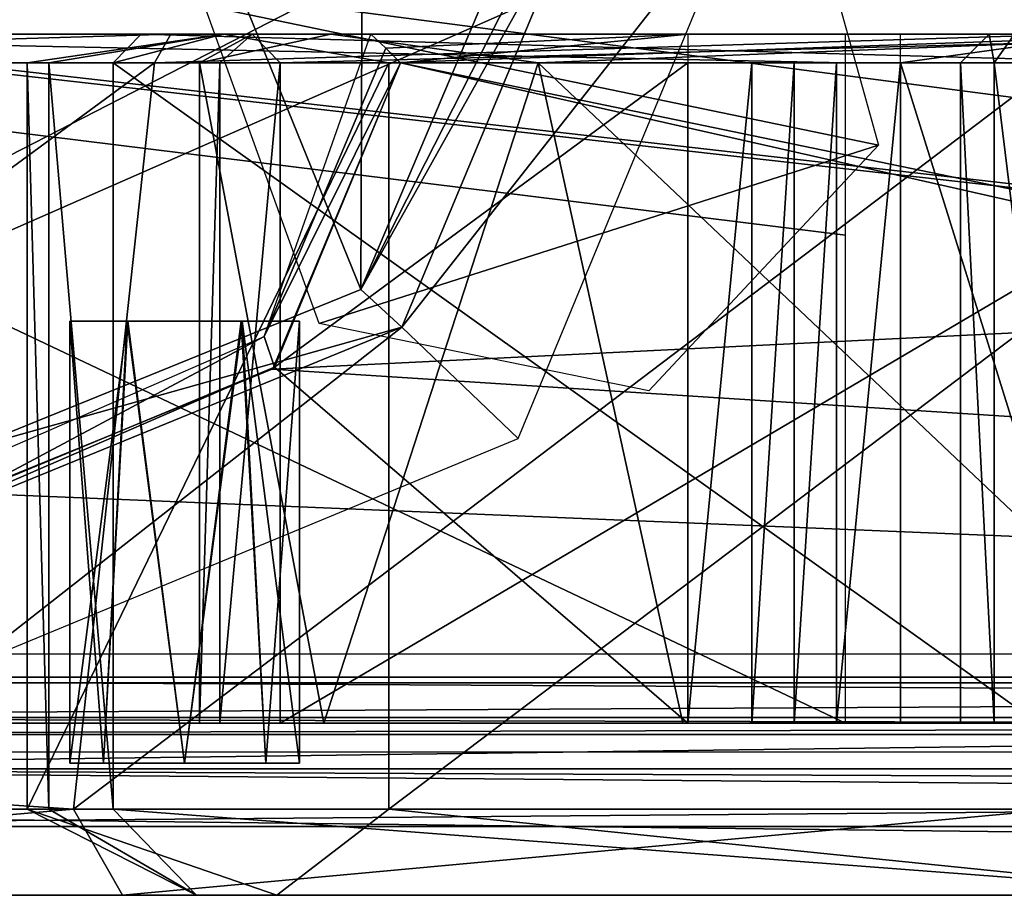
# Model space of a CAD drawing. Header units: millimetres. Extents: x -98 to 98, y -500 to 506.
# Tile 3 of 106: x -47 to -30, y -500 to -485. Entities that reach past the tile are written whole.
import ezdxf

# ---------------------------------------------------------------- set-up
doc = ezdxf.new("R2010")
doc.units = ezdxf.units.MM
doc.header["$LTSCALE"] = 65.185185
for name, color, linetype in [('100', 7, 'CONTINUOUS'), ('101', 7, 'CONTINUOUS'), ('106', 7, 'CONTINUOUS'), ('109', 7, 'CONTINUOUS'), ('114', 7, 'CONTINUOUS'), ('115', 7, 'CONTINUOUS'), ('1151', 7, 'CONTINUOUS'), ('117', 7, 'CONTINUOUS'), ('118', 7, 'CONTINUOUS'), ('1181', 7, 'CONTINUOUS'), ('1183', 7, 'CONTINUOUS'), ('1188', 7, 'CONTINUOUS'), ('1189', 7, 'CONTINUOUS'), ('1191', 7, 'CONTINUOUS'), ('1196', 7, 'CONTINUOUS'), ('1222', 7, 'CONTINUOUS'), ('124', 7, 'CONTINUOUS'), ('125', 7, 'CONTINUOUS'), ('1303', 7, 'CONTINUOUS'), ('1305', 7, 'CONTINUOUS'), ('1309', 7, 'CONTINUOUS'), ('131', 7, 'CONTINUOUS'), ('1310', 7, 'CONTINUOUS'), ('1311', 7, 'CONTINUOUS'), ('1315', 7, 'CONTINUOUS'), ('1316', 7, 'CONTINUOUS'), ('1317', 7, 'CONTINUOUS'), ('132', 7, 'CONTINUOUS'), ('133', 7, 'CONTINUOUS'), ('174', 7, 'CONTINUOUS'), ('176', 7, 'CONTINUOUS'), ('181', 7, 'CONTINUOUS'), ('185', 7, 'CONTINUOUS'), ('206', 7, 'CONTINUOUS'), ('208', 7, 'CONTINUOUS'), ('455', 7, 'CONTINUOUS'), ('456', 7, 'CONTINUOUS'), ('48', 7, 'CONTINUOUS'), ('49', 7, 'CONTINUOUS'), ('52', 7, 'CONTINUOUS'), ('53', 7, 'CONTINUOUS'), ('54', 7, 'CONTINUOUS'), ('57', 7, 'CONTINUOUS'), ('59', 7, 'CONTINUOUS'), ('65', 7, 'CONTINUOUS'), ('66', 7, 'CONTINUOUS'), ('68', 7, 'CONTINUOUS'), ('72', 7, 'CONTINUOUS'), ('755', 7, 'CONTINUOUS'), ('756', 7, 'CONTINUOUS'), ('757', 7, 'CONTINUOUS'), ('84', 7, 'CONTINUOUS'), ('85', 7, 'CONTINUOUS'), ('91', 7, 'CONTINUOUS')]:
    doc.layers.add(name, color=color, linetype=linetype)

msp = doc.modelspace()

# ---------------------------------------------------------------- linework, layer by layer
at = {"layer": '100', "color": 7, "linetype": 'CONTINUOUS'}
for points in [[(-30.75, -497, -60.5), (-30.164, -497, -59.086), (-30.75, -485.5, -60.5), (-30.75, -497, -60.5)], [(-30.75, -485.5, -60.5), (-30.164, -497, -59.086), (-30.164, -485.5, -59.086), (-30.75, -485.5, -60.5)], [(-30.164, -497, -59.086), (-28.75, -497, -58.5), (-30.164, -485.5, -59.086), (-30.164, -497, -59.086)], [(-28.75, -497, -58.5), (-28.75, -485.5, -58.5), (-30.164, -485.5, -59.086), (-28.75, -497, -58.5)]]:
    msp.add_3dface(points, dxfattribs=at)
at = {"layer": '101', "color": 7, "linetype": 'CONTINUOUS'}
for points in [[(-35.5, -485.5, -3), (-35.5, -497, -3), (-42.698, -490.802, -3), (-35.5, -485.5, -3)], [(-40.5, -485.5, -3), (-35.5, -485.5, -3), (-42.698, -490.802, -3), (-40.5, -485.5, -3)], [(-35.5, -497, -3), (-57, -497, -3), (-42.698, -490.802, -3), (-35.5, -497, -3)], [(-42.698, -490.802, -3), (-57, -497, -3), (-48, -493, -3), (-42.698, -490.802, -3)]]:
    msp.add_3dface(points, dxfattribs=at)
at = {"layer": '106', "color": 7, "linetype": 'CONTINUOUS'}
for points in [[(-41.018, -485, -2.5), (-35.5, -485, -2.5), (-40.756, -485.248, -2.748), (-41.018, -485, -2.5)], [(-40.756, -485.248, -2.748), (-35.5, -485, -2.5), (-40.5, -485.5, -3), (-40.756, -485.248, -2.748)], [(-35.5, -485, -2.5), (-35.5, -485.5, -3), (-40.5, -485.5, -3), (-35.5, -485, -2.5)]]:
    msp.add_3dface(points, dxfattribs=at)
at = {"layer": '109', "color": 7, "linetype": 'CONTINUOUS'}
for points in [[(-41.018, -485, -2.5), (-40.756, -485.248, -2.748), (-42.876, -490.27, -2.5), (-41.018, -485, -2.5)], [(-40.756, -485.248, -2.748), (-40.5, -485.5, -3), (-42.876, -490.27, -2.5), (-40.756, -485.248, -2.748)], [(-40.5, -485.5, -3), (-42.698, -490.802, -3), (-42.876, -490.27, -2.5), (-40.5, -485.5, -3)], [(-42.698, -490.802, -3), (-48, -493, -3), (-42.876, -490.27, -2.5), (-42.698, -490.802, -3)], [(-42.876, -490.27, -2.5), (-48, -493, -3), (-48, -492.5, -2.5), (-42.876, -490.27, -2.5)]]:
    msp.add_3dface(points, dxfattribs=at)
at = {"layer": '114', "color": 7, "linetype": 'CONTINUOUS'}
for points in [[(-43.589, -485, -203.387), (-40.703, -485.5, -210.7), (-47, -485.5, -187.2), (-43.589, -485, -203.387)], [(-43.589, -485, -203.387), (-47, -485.5, -187.2), (-46.624, -485.5, -181.269), (-43.589, -485, -203.387)], [(-45.503, -485.5, -175.432), (-43.589, -485, -203.387), (-46.624, -485.5, -181.269), (-45.503, -485.5, -175.432)], [(-45.019, -485, -175.557), (-43.589, -485, -203.387), (-45.503, -485.5, -175.432), (-45.019, -485, -175.557)], [(-43.589, -485, -203.387), (-26.584, -485, -225.349), (-40.703, -485.5, -210.7), (-43.589, -485, -203.387)], [(-26.584, -485, -225.349), (-23.5, -485.5, -227.903), (-40.703, -485.5, -210.7), (-26.584, -485, -225.349)]]:
    msp.add_3dface(points, dxfattribs=at)
at = {"layer": '115', "color": 7, "linetype": 'CONTINUOUS'}
for points in [[(-27.298, -485.5, -105.038), (-45.019, -485, -175.557), (-45.503, -485.5, -175.432), (-27.298, -485.5, -105.038)], [(-26.814, -485, -105.163), (-45.019, -485, -175.557), (-27.298, -485.5, -105.038), (-26.814, -485, -105.163)]]:
    msp.add_3dface(points, dxfattribs=at)
at = {"layer": '1151', "color": 7, "linetype": 'CONTINUOUS'}
for points in [[(-58.35, -495.8, -334.63), (-58.35, 498.1, -334.63), (58.35, -495.8, -334.63), (-58.35, -495.8, -334.63)], [(58.35, -495.8, -334.63), (-58.35, 498.1, -334.63), (53.75, 484, -334.63), (58.35, -495.8, -334.63)]]:
    msp.add_3dface(points, dxfattribs=at)
at = {"layer": '117', "color": 7, "linetype": 'CONTINUOUS'}
for points in [[(-60.852, -485, -76.965), (-44.5, -485, -87.782), (-61.117, -485.5, -77.389), (-60.852, -485, -76.965)], [(-61.117, -485.5, -77.389), (-44.5, -485, -87.782), (-44.787, -485.5, -88.192), (-61.117, -485.5, -77.389)], [(-44.5, -485, -87.782), (-28.747, -485, -99.456), (-44.787, -485.5, -88.192), (-44.5, -485, -87.782)], [(-44.787, -485.5, -88.192), (-28.747, -485, -99.456), (-29.055, -485.5, -99.85), (-44.787, -485.5, -88.192)]]:
    msp.add_3dface(points, dxfattribs=at)
at = {"layer": '118', "color": 7, "linetype": 'CONTINUOUS'}
for points in [[(-41.715, -485, -202.689), (-43.083, -485, -176.058), (-44, -485.5, -187.2), (-41.715, -485, -202.689)], [(-38.105, -485.5, -209.2), (-41.715, -485, -202.689), (-44, -485.5, -187.2), (-38.105, -485.5, -209.2)], [(-44, -485.5, -187.2), (-43.083, -485, -176.058), (-43.648, -485.5, -181.647), (-44, -485.5, -187.2)], [(-43.083, -485, -176.058), (-42.598, -485.5, -176.183), (-43.648, -485.5, -181.647), (-43.083, -485, -176.058)], [(-25.441, -485, -223.707), (-41.715, -485, -202.689), (-38.105, -485.5, -209.2), (-25.441, -485, -223.707)], [(-22, -485.5, -225.305), (-25.441, -485, -223.707), (-38.105, -485.5, -209.2), (-22, -485.5, -225.305)]]:
    msp.add_3dface(points, dxfattribs=at)
at = {"layer": '1181', "color": 3, "linetype": 'CONTINUOUS'}
for points in [[(-54.392, -496.3, -295.36), (-35.254, -496.3, -295.36), (-53.392, -496.3, -335.73), (-54.392, -496.3, -295.36)], [(-0.742, -496.3, -334.433), (0.752, -496.3, -334.428), (-53.392, -496.3, -337.13), (-0.742, -496.3, -334.433)], [(-53.392, -496.3, -337.13), (0.752, -496.3, -334.428), (53.392, -496.3, -335.73), (-53.392, -496.3, -337.13)], [(-1.5, -496.3, -333.13), (-0.742, -496.3, -334.433), (-53.392, -496.3, -337.13), (-1.5, -496.3, -333.13)], [(-27.254, -496.3, -331.63), (-1.5, -496.3, -333.13), (-53.392, -496.3, -337.13), (-27.254, -496.3, -331.63)], [(-30.74, -496.3, -330.186), (-27.254, -496.3, -331.63), (-53.392, -496.3, -337.13), (-30.74, -496.3, -330.186)], [(-32.184, -496.3, -326.7), (-30.74, -496.3, -330.186), (-53.392, -496.3, -337.13), (-32.184, -496.3, -326.7)], [(-32.184, -496.3, -298.43), (-32.184, -496.3, -326.7), (-53.392, -496.3, -337.13), (-32.184, -496.3, -298.43)], [(-33.084, -496.3, -296.259), (-32.184, -496.3, -298.43), (-53.392, -496.3, -337.13), (-33.084, -496.3, -296.259)], [(-35.254, -496.3, -295.36), (-33.084, -496.3, -296.259), (-53.392, -496.3, -337.13), (-35.254, -496.3, -295.36)], [(-53.392, -496.3, -335.73), (-35.254, -496.3, -295.36), (-53.392, -496.3, -337.13), (-53.392, -496.3, -335.73)], [(53.392, -496.3, -337.13), (-53.392, -496.3, -337.13), (53.392, -496.3, -335.73), (53.392, -496.3, -337.13)]]:
    msp.add_3dface(points, dxfattribs=at)
at = {"layer": '1183', "color": 3, "linetype": 'CONTINUOUS'}
for points in [[(-53.392, -496.3, -337.13), (53.392, -496.3, -337.13), (-59.576, -497.795, -337.13), (-53.392, -496.3, -337.13)], [(-59.576, -497.795, -337.13), (53.392, -496.3, -337.13), (59.576, -497.795, -337.13), (-59.576, -497.795, -337.13)]]:
    msp.add_3dface(points, dxfattribs=at)
at = {"layer": '1188', "color": 3, "linetype": 'CONTINUOUS'}
for points in [[(-58.892, -482.3, -236.054), (-58.892, -484.3, -236.054), (59.651, -497.797, -236.054), (-58.892, -482.3, -236.054)], [(58.892, -484.3, -236.054), (-58.892, -482.3, -236.054), (59.651, -497.797, -236.054), (58.892, -484.3, -236.054)], [(-59.648, -484.3, -236.054), (-59.651, -497.797, -236.054), (59.651, -497.797, -236.054), (-59.648, -484.3, -236.054)], [(-58.892, -484.3, -236.054), (-59.648, -484.3, -236.054), (59.651, -497.797, -236.054), (-58.892, -484.3, -236.054)]]:
    msp.add_3dface(points, dxfattribs=at)
at = {"layer": '1189', "color": 3, "linetype": 'CONTINUOUS'}
for points in [[(59.651, -497.797, -236.054), (-59.651, -497.797, -236.054), (59.425, -498.297, -236.557), (59.651, -497.797, -236.054)], [(59.425, -498.297, -236.557), (-59.651, -497.797, -236.054), (59.195, -498.8, -237.059), (59.425, -498.297, -236.557)], [(59.195, -498.8, -237.059), (-59.651, -497.797, -236.054), (-59.195, -498.8, -237.059), (59.195, -498.8, -237.059)]]:
    msp.add_3dface(points, dxfattribs=at)
at = {"layer": '1191', "color": 3, "linetype": 'CONTINUOUS'}
for points in [[(59.594, -498.8, -336.125), (-59.195, -498.8, -237.059), (-59.594, -498.8, -336.125), (59.594, -498.8, -336.125)], [(59.195, -498.8, -237.059), (-59.195, -498.8, -237.059), (59.594, -498.8, -336.125), (59.195, -498.8, -237.059)]]:
    msp.add_3dface(points, dxfattribs=at)
at = {"layer": '1196', "color": 3, "linetype": 'CONTINUOUS'}
for points in [[(-59.576, -497.795, -337.13), (59.576, -497.795, -337.13), (-59.594, -498.8, -336.125), (-59.576, -497.795, -337.13)], [(59.576, -497.795, -337.13), (59.594, -498.8, -336.125), (-59.594, -498.8, -336.125), (59.576, -497.795, -337.13)]]:
    msp.add_3dface(points, dxfattribs=at)
at = {"layer": '1222', "color": 7, "linetype": 'CONTINUOUS'}
for points in [[(-32.175, -486.933, -2), (-43.916, -484.5, -2), (-33.757, -481.257, -2), (-32.175, -486.933, -2)], [(-41.918, -490.043, -2), (-43.916, -484.5, -2), (-32.175, -486.933, -2), (-41.918, -490.043, -2)], [(-36.176, -491.214, -2), (-41.918, -490.043, -2), (-32.175, -486.933, -2), (-36.176, -491.214, -2)]]:
    msp.add_3dface(points, dxfattribs=at)
at = {"layer": '124', "color": 7, "linetype": 'CONTINUOUS'}
for points in [[(-23.098, -497, -100.781), (-42.598, -497, -176.183), (-23.098, -485.5, -100.781), (-23.098, -497, -100.781)], [(-23.098, -485.5, -100.781), (-42.598, -497, -176.183), (-42.598, -485.5, -176.183), (-23.098, -485.5, -100.781)]]:
    msp.add_3dface(points, dxfattribs=at)
at = {"layer": '125', "color": 7, "linetype": 'CONTINUOUS'}
for points in [[(-43.083, -485, -176.058), (-23.582, -485, -100.656), (-42.598, -485.5, -176.183), (-43.083, -485, -176.058)], [(-23.582, -485, -100.656), (-23.098, -485.5, -100.781), (-42.598, -485.5, -176.183), (-23.582, -485, -100.656)]]:
    msp.add_3dface(points, dxfattribs=at)
at = {"layer": '1303', "color": 7, "linetype": 'CONTINUOUS'}
for points in [[(-50.777, -497, -80.5), (-49.118, -497, -75), (-39.835, -497, -88.048), (-50.777, -497, -80.5)], [(-39.835, -497, -88.048), (-49.118, -497, -75), (-28.143, -497, -75), (-39.835, -497, -88.048)], [(-29.171, -497, -95.985), (-39.835, -497, -88.048), (-28.143, -497, -75), (-29.171, -497, -95.985)]]:
    msp.add_3dface(points, dxfattribs=at)
at = {"layer": '1305', "color": 7, "linetype": 'CONTINUOUS'}
for points in [[(-42.728, -490.834), (-21.5, -489.8), (-40.5, -485.5), (-42.728, -490.834)], [(-21.5, -489.8), (-23.268, -489.068), (-40.5, -485.5), (-21.5, -489.8)], [(-40.5, -485.5), (-23.268, -489.068), (-25.503, -485.5), (-40.5, -485.5)], [(61, -497.5), (-21.5, -489.8), (-42.728, -490.834), (61, -497.5)], [(-48.031, -492.997), (61, -497.5), (-42.728, -490.834), (-48.031, -492.997)], [(-61, -497.5), (61, -497.5), (-48.031, -492.997), (-61, -497.5)]]:
    msp.add_3dface(points, dxfattribs=at)
at = {"layer": '1309', "color": 7, "linetype": 'CONTINUOUS'}
for points in [[(-45.261, -490, -54.191), (-46.26, -490, -52.46), (-43.273, -490, -54.199), (-45.261, -490, -54.191)], [(-43.273, -490, -54.199), (-46.26, -490, -52.46), (-42.26, -490, -52.46), (-43.273, -490, -54.199)], [(-42.26, -490, -52.46), (-46.26, -490, -52.46), (-45.247, -490, -50.721), (-42.26, -490, -52.46)], [(-43.259, -490, -50.729), (-42.26, -490, -52.46), (-45.247, -490, -50.721), (-43.259, -490, -50.729)]]:
    msp.add_3dface(points, dxfattribs=at)
at = {"layer": '131', "color": 7, "linetype": 'CONTINUOUS'}
for points in [[(-32.75, -485, -72.5), (-57, -485, -72.5), (-32.75, -485.5, -72), (-32.75, -485, -72.5)], [(-57, -485, -72.5), (-57, -485.5, -72), (-32.75, -485.5, -72), (-57, -485, -72.5)]]:
    msp.add_3dface(points, dxfattribs=at)
at = {"layer": '1310', "color": 7, "linetype": 'CONTINUOUS'}
for points in [[(-46.26, -490, -52.46), (-45.261, -490, -54.191), (-46.26, -497.7, -52.46), (-46.26, -490, -52.46)], [(-46.26, -497.7, -52.46), (-45.261, -490, -54.191), (-45.674, -497.7, -53.874), (-46.26, -497.7, -52.46)], [(-45.261, -490, -54.191), (-44.26, -497.7, -54.46), (-45.674, -497.7, -53.874), (-45.261, -490, -54.191)], [(-45.261, -490, -54.191), (-43.273, -490, -54.199), (-44.26, -497.7, -54.46), (-45.261, -490, -54.191)], [(-44.26, -497.7, -54.46), (-43.273, -490, -54.199), (-42.846, -497.7, -53.874), (-44.26, -497.7, -54.46)], [(-43.273, -490, -54.199), (-42.26, -490, -52.46), (-42.846, -497.7, -53.874), (-43.273, -490, -54.199)], [(-42.846, -497.7, -53.874), (-42.26, -490, -52.46), (-42.26, -497.7, -52.46), (-42.846, -497.7, -53.874)]]:
    msp.add_3dface(points, dxfattribs=at)
at = {"layer": '1311', "color": 7, "linetype": 'CONTINUOUS'}
for points in [[(-45.247, -490, -50.721), (-46.26, -490, -52.46), (-45.674, -497.7, -51.046), (-45.247, -490, -50.721)], [(-46.26, -490, -52.46), (-46.26, -497.7, -52.46), (-45.674, -497.7, -51.046), (-46.26, -490, -52.46)], [(-44.26, -497.7, -50.46), (-45.247, -490, -50.721), (-45.674, -497.7, -51.046), (-44.26, -497.7, -50.46)], [(-43.259, -490, -50.729), (-45.247, -490, -50.721), (-44.26, -497.7, -50.46), (-43.259, -490, -50.729)], [(-42.846, -497.7, -51.046), (-43.259, -490, -50.729), (-44.26, -497.7, -50.46), (-42.846, -497.7, -51.046)], [(-42.26, -490, -52.46), (-43.259, -490, -50.729), (-42.26, -497.7, -52.46), (-42.26, -490, -52.46)], [(-42.26, -497.7, -52.46), (-43.259, -490, -50.729), (-42.846, -497.7, -51.046), (-42.26, -497.7, -52.46)]]:
    msp.add_3dface(points, dxfattribs=at)
at = {"layer": '1315', "color": 7, "linetype": 'CONTINUOUS'}
for points in [[(-45.261, -490, -21.671), (-46.26, -490, -19.94), (-43.273, -490, -21.679), (-45.261, -490, -21.671)], [(-43.273, -490, -21.679), (-46.26, -490, -19.94), (-42.26, -490, -19.94), (-43.273, -490, -21.679)], [(-42.26, -490, -19.94), (-46.26, -490, -19.94), (-45.247, -490, -18.201), (-42.26, -490, -19.94)], [(-43.259, -490, -18.209), (-42.26, -490, -19.94), (-45.247, -490, -18.201), (-43.259, -490, -18.209)]]:
    msp.add_3dface(points, dxfattribs=at)
at = {"layer": '1316', "color": 7, "linetype": 'CONTINUOUS'}
for points in [[(-46.26, -490, -19.94), (-45.261, -490, -21.671), (-46.26, -497.7, -19.94), (-46.26, -490, -19.94)], [(-46.26, -497.7, -19.94), (-45.261, -490, -21.671), (-45.674, -497.7, -21.354), (-46.26, -497.7, -19.94)], [(-45.261, -490, -21.671), (-44.26, -497.7, -21.94), (-45.674, -497.7, -21.354), (-45.261, -490, -21.671)], [(-45.261, -490, -21.671), (-43.273, -490, -21.679), (-44.26, -497.7, -21.94), (-45.261, -490, -21.671)], [(-44.26, -497.7, -21.94), (-43.273, -490, -21.679), (-42.846, -497.7, -21.354), (-44.26, -497.7, -21.94)], [(-43.273, -490, -21.679), (-42.26, -490, -19.94), (-42.846, -497.7, -21.354), (-43.273, -490, -21.679)], [(-42.846, -497.7, -21.354), (-42.26, -490, -19.94), (-42.26, -497.7, -19.94), (-42.846, -497.7, -21.354)]]:
    msp.add_3dface(points, dxfattribs=at)
at = {"layer": '1317', "color": 7, "linetype": 'CONTINUOUS'}
for points in [[(-45.247, -490, -18.201), (-46.26, -490, -19.94), (-45.674, -497.7, -18.526), (-45.247, -490, -18.201)], [(-46.26, -490, -19.94), (-46.26, -497.7, -19.94), (-45.674, -497.7, -18.526), (-46.26, -490, -19.94)], [(-44.26, -497.7, -17.94), (-45.247, -490, -18.201), (-45.674, -497.7, -18.526), (-44.26, -497.7, -17.94)], [(-43.259, -490, -18.209), (-45.247, -490, -18.201), (-44.26, -497.7, -17.94), (-43.259, -490, -18.209)], [(-42.846, -497.7, -18.526), (-43.259, -490, -18.209), (-44.26, -497.7, -17.94), (-42.846, -497.7, -18.526)], [(-42.26, -490, -19.94), (-43.259, -490, -18.209), (-42.26, -497.7, -19.94), (-42.26, -490, -19.94)], [(-42.26, -497.7, -19.94), (-43.259, -490, -18.209), (-42.846, -497.7, -18.526), (-42.26, -497.7, -19.94)]]:
    msp.add_3dface(points, dxfattribs=at)
at = {"layer": '132', "color": 7, "linetype": 'CONTINUOUS'}
for points in [[(-30.25, -485, -60.5), (-30.25, -485, -70.008), (-30.75, -485.5, -60.5), (-30.25, -485, -60.5)], [(-30.75, -485.5, -60.5), (-30.25, -485, -70.008), (-30.75, -485.5, -70.008), (-30.75, -485.5, -60.5)]]:
    msp.add_3dface(points, dxfattribs=at)
at = {"layer": '133', "color": 7, "linetype": 'CONTINUOUS'}
for points in [[(-30.25, -485, -60.5), (-30.75, -485.5, -60.5), (-30.164, -485.5, -59.086), (-30.25, -485, -60.5)], [(-29.809, -485, -59.44), (-30.25, -485, -60.5), (-30.164, -485.5, -59.086), (-29.809, -485, -59.44)], [(-28.75, -485.5, -58.5), (-29.809, -485, -59.44), (-30.164, -485.5, -59.086), (-28.75, -485.5, -58.5)]]:
    msp.add_3dface(points, dxfattribs=at)
at = {"layer": '174', "color": 7, "linetype": 'CONTINUOUS'}
for points in [[(-28.208, -497, -5.5), (-31.792, -497, -5.5), (-31.792, -485.5, -5.5), (-28.208, -497, -5.5)], [(-28.208, -485.5, -5.5), (-28.208, -497, -5.5), (-31.792, -485.5, -5.5), (-28.208, -485.5, -5.5)]]:
    msp.add_3dface(points, dxfattribs=at)
at = {"layer": '176', "color": 7, "linetype": 'CONTINUOUS'}
for points in [[(-34.382, -497, -3.342), (-35.5, -497, -3), (-34.382, -485.5, -3.342), (-34.382, -497, -3.342)], [(-35.5, -497, -3), (-35.5, -485.5, -3), (-34.382, -485.5, -3.342), (-35.5, -497, -3)], [(-33.646, -497, -4.25), (-34.382, -497, -3.342), (-33.646, -485.5, -4.25), (-33.646, -497, -4.25)], [(-33.646, -485.5, -4.25), (-34.382, -497, -3.342), (-34.382, -485.5, -3.342), (-33.646, -485.5, -4.25)]]:
    msp.add_3dface(points, dxfattribs=at)
at = {"layer": '181', "color": 7, "linetype": 'CONTINUOUS'}
for points in [[(-32.909, -497, -5.158), (-33.646, -497, -4.25), (-32.91, -485.5, -5.158), (-32.909, -497, -5.158)], [(-33.646, -497, -4.25), (-33.646, -485.5, -4.25), (-32.91, -485.5, -5.158), (-33.646, -497, -4.25)], [(-31.792, -485.5, -5.5), (-32.909, -497, -5.158), (-32.91, -485.5, -5.158), (-31.792, -485.5, -5.5)], [(-31.792, -497, -5.5), (-32.909, -497, -5.158), (-31.792, -485.5, -5.5), (-31.792, -497, -5.5)]]:
    msp.add_3dface(points, dxfattribs=at)
at = {"layer": '185', "color": 7, "linetype": 'CONTINUOUS'}
for points in [[(-28.208, -485.5, -5.5), (-31.792, -485.5, -5.5), (-28.208, -485, -5), (-28.208, -485.5, -5.5)], [(-28.208, -485, -5), (-31.792, -485.5, -5.5), (-31.792, -485, -5), (-28.208, -485, -5)]]:
    msp.add_3dface(points, dxfattribs=at)
at = {"layer": '206', "color": 7, "linetype": 'CONTINUOUS'}
for points in [[(-48.26, -500, -52.46), (-46.239, -500, -55.935), (-46.265, -500, -49), (-48.26, -500, -52.46)], [(-46.265, -500, -49), (-46.239, -500, -55.935), (-42.281, -500, -48.985), (-46.265, -500, -49)], [(-46.239, -500, -55.935), (-42.255, -500, -55.92), (-42.281, -500, -48.985), (-46.239, -500, -55.935)], [(-42.255, -500, -55.92), (-40.26, -500, -52.46), (-42.281, -500, -48.985), (-42.255, -500, -55.92)]]:
    msp.add_3dface(points, dxfattribs=at)
at = {"layer": '208', "color": 7, "linetype": 'CONTINUOUS'}
for points in [[(-48.26, -500, -19.94), (-46.239, -500, -23.415), (-46.265, -500, -16.48), (-48.26, -500, -19.94)], [(-46.265, -500, -16.48), (-46.239, -500, -23.415), (-42.281, -500, -16.465), (-46.265, -500, -16.48)], [(-46.239, -500, -23.415), (-42.255, -500, -23.4), (-42.281, -500, -16.465), (-46.239, -500, -23.415)], [(-42.255, -500, -23.4), (-40.26, -500, -19.94), (-42.281, -500, -16.465), (-42.255, -500, -23.4)]]:
    msp.add_3dface(points, dxfattribs=at)
at = {"layer": '455', "color": 7, "linetype": 'CONTINUOUS'}
for points in [[(-65, -496.2), (-65, 496.2), (55.094, -434.525), (-65, -496.2)], [(65, -496.2), (-65, -496.2), (55.094, -434.525), (65, -496.2)], [(64.706, -496.906), (-65, -496.2), (65, -496.2), (64.706, -496.906)], [(-65, -496.2), (64.706, -496.906), (-64.706, -496.906), (-65, -496.2)], [(64.706, -496.906), (64, -497.2), (-64.706, -496.906), (64.706, -496.906)], [(-64.706, -496.906), (64, -497.2), (-64, -497.2), (-64.706, -496.906)]]:
    msp.add_3dface(points, dxfattribs=at)
at = {"layer": '456', "color": 7, "linetype": 'CONTINUOUS'}
for points in [[(-65, 496.2, 2), (-65, -496.2, 2), (55.094, 434.525, 2), (-65, 496.2, 2)], [(55.094, 434.525, 2), (-65, -496.2, 2), (55.094, 349.535, 2), (55.094, 434.525, 2)], [(55.094, 349.535, 2), (-65, -496.2, 2), (65, 345, 2), (55.094, 349.535, 2)], [(65, 345, 2), (-65, -496.2, 2), (55.094, -349.535, 2), (65, 345, 2)], [(55.094, -349.535, 2), (-65, -496.2, 2), (55.094, -434.525, 2), (55.094, -349.535, 2)], [(-65, -496.2, 2), (65, -439.06, 2), (55.094, -434.525, 2), (-65, -496.2, 2)], [(-65, -496.2, 2), (65, -496.2, 2), (65, -439.06, 2), (-65, -496.2, 2)], [(65, -496.2, 2), (-65, -496.2, 2), (-64.706, -496.906, 2), (65, -496.2, 2)], [(64.706, -496.906, 2), (65, -496.2, 2), (-64.706, -496.906, 2), (64.706, -496.906, 2)], [(-64, -497.2, 2), (64.706, -496.906, 2), (-64.706, -496.906, 2), (-64, -497.2, 2)], [(64, -497.2, 2), (64.706, -496.906, 2), (-64, -497.2, 2), (64, -497.2, 2)]]:
    msp.add_3dface(points, dxfattribs=at)
at = {"layer": '48', "color": 7, "linetype": 'CONTINUOUS'}
for points in [[(63.5, -500, 0), (63.345, -500, 0.362), (-63.5, -500, 0), (63.5, -500, 0)], [(-63.5, -500, 0), (63.345, -500, 0.362), (-63.362, -500, 0.345), (-63.5, -500, 0)], [(63.5, -500, -73.876), (63.5, -500, 0), (-63.5, -500, -73.876), (63.5, -500, -73.876)], [(-63.5, -500, -73.876), (63.5, -500, 0), (-63.5, -500, 0), (-63.5, -500, -73.876)], [(-63.436, -500, -74.121), (63.5, -500, -73.876), (-63.5, -500, -73.876), (-63.436, -500, -74.121)], [(63.436, -500, -74.121), (63.5, -500, -73.876), (-63.436, -500, -74.121), (63.436, -500, -74.121)], [(-63.261, -500, -74.303), (63.436, -500, -74.121), (-63.436, -500, -74.121), (-63.261, -500, -74.303)], [(63, -500, 0.5), (-63, -500, 0.5), (-63.362, -500, 0.345), (63, -500, 0.5)], [(63.345, -500, 0.362), (63, -500, 0.5), (-63.362, -500, 0.345), (63.345, -500, 0.362)], [(63.261, -500, -74.303), (63.436, -500, -74.121), (-63.261, -500, -74.303), (63.261, -500, -74.303)], [(-45.342, -500, -85.976), (63.261, -500, -74.303), (-63.261, -500, -74.303), (-45.342, -500, -85.976)], [(45.342, -500, -85.976), (63.261, -500, -74.303), (-45.342, -500, -85.976), (45.342, -500, -85.976)], [(-28.13, -500, -98.669), (45.342, -500, -85.976), (-45.342, -500, -85.976), (-28.13, -500, -98.669)], [(44.051, -500, -175.808), (25.846, -500, -105.414), (-44.051, -500, -175.808), (44.051, -500, -175.808)], [(-44.051, -500, -175.808), (25.846, -500, -105.414), (-25.846, -500, -105.414), (-44.051, -500, -175.808)], [(-42.652, -500, -203.038), (44.051, -500, -175.808), (-44.051, -500, -175.808), (-42.652, -500, -203.038)], [(42.652, -500, -203.038), (44.051, -500, -175.808), (-42.652, -500, -203.038), (42.652, -500, -203.038)], [(-26.013, -500, -224.528), (42.652, -500, -203.038), (-42.652, -500, -203.038), (-26.013, -500, -224.528)]]:
    msp.add_3dface(points, dxfattribs=at)
at = {"layer": '49', "color": 7, "linetype": 'CONTINUOUS'}
for points in [[(-44.787, -485.5, -88.192), (-46.197, -498.5, -87.209), (-61.117, -497.5, -77.389), (-44.787, -485.5, -88.192)], [(-61.117, -485.5, -77.389), (-44.787, -485.5, -88.192), (-61.117, -497.5, -77.389), (-61.117, -485.5, -77.389)], [(-29.055, -498.5, -99.85), (-46.197, -498.5, -87.209), (-29.055, -485.5, -99.85), (-29.055, -498.5, -99.85)], [(-46.197, -498.5, -87.209), (-44.787, -485.5, -88.192), (-29.055, -485.5, -99.85), (-46.197, -498.5, -87.209)], [(-46.197, -498.5, -87.209), (-64.043, -498.5, -75.583), (-61.117, -497.5, -77.389), (-46.197, -498.5, -87.209)]]:
    msp.add_3dface(points, dxfattribs=at)
at = {"layer": '52', "color": 7, "linetype": 'CONTINUOUS'}
for points in [[(-40.703, -498.5, -210.7), (-47, -498.5, -187.2), (-40.703, -485.5, -210.7), (-40.703, -498.5, -210.7)], [(-47, -498.5, -187.2), (-46.624, -498.5, -181.269), (-47, -485.5, -187.2), (-47, -498.5, -187.2)], [(-40.703, -485.5, -210.7), (-47, -498.5, -187.2), (-47, -485.5, -187.2), (-40.703, -485.5, -210.7)], [(-47, -485.5, -187.2), (-46.624, -498.5, -181.269), (-46.624, -485.5, -181.269), (-47, -485.5, -187.2)], [(-46.624, -498.5, -181.269), (-45.503, -498.5, -175.432), (-46.624, -485.5, -181.269), (-46.624, -498.5, -181.269)], [(-45.503, -498.5, -175.432), (-45.503, -485.5, -175.432), (-46.624, -485.5, -181.269), (-45.503, -498.5, -175.432)], [(-23.5, -498.5, -227.903), (-40.703, -498.5, -210.7), (-23.5, -485.5, -227.903), (-23.5, -498.5, -227.903)], [(-23.5, -485.5, -227.903), (-40.703, -498.5, -210.7), (-40.703, -485.5, -210.7), (-23.5, -485.5, -227.903)]]:
    msp.add_3dface(points, dxfattribs=at)
at = {"layer": '53', "color": 7, "linetype": 'CONTINUOUS'}
for points in [[(-45.503, -498.5, -175.432), (-27.298, -498.5, -105.038), (-45.503, -485.5, -175.432), (-45.503, -498.5, -175.432)], [(-27.298, -498.5, -105.038), (-27.298, -485.5, -105.038), (-45.503, -485.5, -175.432), (-27.298, -498.5, -105.038)]]:
    msp.add_3dface(points, dxfattribs=at)
at = {"layer": '54', "color": 7, "linetype": 'CONTINUOUS'}
for points in [[(-60, -497, -14.458), (-59.669, -497, -13.089), (60, -497, -13.415), (-60, -497, -14.458)], [(-60, -497, -58.542), (-60, -497, -14.458), (-28.75, -497, -58.5), (-60, -497, -58.542)], [(-28.75, -497, -58.5), (-60, -497, -14.458), (-21.25, -497, -58.5), (-28.75, -497, -58.5)], [(-21.25, -497, -58.5), (-60, -497, -14.458), (21.25, -497, -58.5), (-21.25, -497, -58.5)], [(21.25, -497, -58.5), (-60, -497, -14.458), (28.75, -497, -58.5), (21.25, -497, -58.5)], [(28.75, -497, -58.5), (-60, -497, -14.458), (60, -497, -48.57), (28.75, -497, -58.5)], [(60, -497, -48.57), (-60, -497, -14.458), (52, -497, -45.57), (60, -497, -48.57)], [(52, -497, -45.57), (-60, -497, -14.458), (50.586, -497, -44.984), (52, -497, -45.57)], [(50.586, -497, -44.984), (-60, -497, -14.458), (50, -497, -43.57), (50.586, -497, -44.984)], [(50, -497, -43.57), (-60, -497, -14.458), (50, -497, -37.57), (50, -497, -43.57)], [(50, -497, -37.57), (-60, -497, -14.458), (50.586, -497, -36.156), (50, -497, -37.57)], [(50.586, -497, -36.156), (-60, -497, -14.458), (52, -497, -35.57), (50.586, -497, -36.156)], [(52, -497, -35.57), (-60, -497, -14.458), (57, -497, -35.57), (52, -497, -35.57)], [(57, -497, -35.57), (-60, -497, -14.458), (59.121, -497, -34.691), (57, -497, -35.57)], [(59.121, -497, -34.691), (-60, -497, -14.458), (60, -497, -32.57), (59.121, -497, -34.691)], [(60, -497, -32.57), (-60, -497, -14.458), (60, -497, -13.415), (60, -497, -32.57)], [(-59.669, -497, -59.911), (-60, -497, -58.542), (-30.164, -497, -59.086), (-59.669, -497, -59.911)], [(-30.164, -497, -59.086), (-60, -497, -58.542), (-28.75, -497, -58.5), (-30.164, -497, -59.086)], [(-59.905, -497, -69.75), (-59.833, -497, -69.058), (-30.75, -497, -70), (-59.905, -497, -69.75)], [(-58.836, -497, -71.37), (-59.905, -497, -69.75), (-30.75, -497, -70), (-58.836, -497, -71.37)], [(-59.833, -497, -69.058), (-59.327, -497, -68.58), (-30.75, -497, -70), (-59.833, -497, -69.058)], [(-59.669, -497, -13.089), (-58.75, -497, -12.021), (59.669, -497, -12.046), (-59.669, -497, -13.089)], [(60, -497, -13.415), (-59.669, -497, -13.089), (59.669, -497, -12.046), (60, -497, -13.415)], [(-58.75, -497, -60.979), (-59.669, -497, -59.911), (-30.75, -497, -60.5), (-58.75, -497, -60.979)], [(-30.75, -497, -60.5), (-59.669, -497, -59.911), (-30.164, -497, -59.086), (-30.75, -497, -60.5)], [(-59.327, -497, -68.58), (-57.999, -497, -67.473), (-30.75, -497, -70), (-59.327, -497, -68.58)], [(-57, -497, -72), (-58.836, -497, -71.37), (-32.75, -497, -72), (-57, -497, -72)], [(-32.75, -497, -72), (-58.836, -497, -71.37), (-31.336, -497, -71.414), (-32.75, -497, -72)], [(-31.336, -497, -71.414), (-58.836, -497, -71.37), (-30.75, -497, -70), (-31.336, -497, -71.414)], [(-57.831, -497, -10.954), (58.75, -497, -10.979), (-58.75, -497, -12.021), (-57.831, -497, -10.954)], [(-58.75, -497, -12.021), (58.75, -497, -10.979), (59.669, -497, -12.046), (-58.75, -497, -12.021)], [(-57.831, -497, -62.046), (-58.75, -497, -60.979), (-30.75, -497, -70), (-57.831, -497, -62.046)], [(-30.75, -497, -70), (-58.75, -497, -60.979), (-30.75, -497, -60.5), (-30.75, -497, -70)], [(-57.999, -497, -67.473), (-57.5, -497, -65.818), (-30.75, -497, -70), (-57.999, -497, -67.473)], [(57.831, -497, -9.911), (58.75, -497, -10.979), (-57.831, -497, -10.954), (57.831, -497, -9.911)], [(-57.5, -497, -9.585), (57.831, -497, -9.911), (-57.831, -497, -10.954), (-57.5, -497, -9.585)], [(-57.5, -497, -63.415), (-57.831, -497, -62.046), (-30.75, -497, -70), (-57.5, -497, -63.415)], [(-57.799, -497, -3.4), (-33.646, -497, -4.25), (-57.822, -497, -4.163), (-57.799, -497, -3.4)], [(-57.822, -497, -4.163), (-33.646, -497, -4.25), (-57.582, -497, -4.82), (-57.822, -497, -4.163)], [(-34.382, -497, -3.342), (-33.646, -497, -4.25), (-57.799, -497, -3.4), (-34.382, -497, -3.342)], [(-57.147, -497, -3.004), (-34.382, -497, -3.342), (-57.799, -497, -3.4), (-57.147, -497, -3.004)], [(-32.909, -497, -5.158), (-31.792, -497, -5.5), (-57.582, -497, -4.82), (-32.909, -497, -5.158)], [(-57.582, -497, -4.82), (-31.792, -497, -5.5), (-57.5, -497, -5.516), (-57.582, -497, -4.82)], [(-33.646, -497, -4.25), (-32.909, -497, -5.158), (-57.582, -497, -4.82), (-33.646, -497, -4.25)], [(57.841, -497, -5.974), (57.5, -497, -7.361), (-57.5, -497, -5.516), (57.841, -497, -5.974)], [(-31.792, -497, -5.5), (57.841, -497, -5.974), (-57.5, -497, -5.516), (-31.792, -497, -5.5)], [(57.5, -497, -7.361), (57.5, -497, -8.542), (-57.5, -497, -5.516), (57.5, -497, -7.361)], [(57.5, -497, -8.542), (57.831, -497, -9.911), (-57.5, -497, -9.585), (57.5, -497, -8.542)], [(-57.5, -497, -5.516), (57.5, -497, -8.542), (-57.5, -497, -9.585), (-57.5, -497, -5.516)], [(-57.5, -497, -65.818), (-57.5, -497, -63.415), (-30.75, -497, -70), (-57.5, -497, -65.818)], [(-57, -497, -3), (-34.382, -497, -3.342), (-57.147, -497, -3.004), (-57, -497, -3)], [(-35.5, -497, -3), (-34.382, -497, -3.342), (-57, -497, -3), (-35.5, -497, -3)], [(-44, -497, -187.2), (-43.648, -497, -181.647), (44, -497, -187.2), (-44, -497, -187.2)], [(-41.839, -497, -200.813), (-44, -497, -187.2), (41.817, -497, -200.877), (-41.839, -497, -200.813)], [(41.817, -497, -200.877), (-44, -497, -187.2), (44, -497, -187.2), (41.817, -497, -200.877)], [(-43.648, -497, -181.647), (-42.598, -497, -176.183), (43.648, -497, -181.647), (-43.648, -497, -181.647)], [(44, -497, -187.2), (-43.648, -497, -181.647), (43.648, -497, -181.647), (44, -497, -187.2)], [(-42.598, -497, -176.183), (-23.098, -497, -100.781), (42.598, -497, -176.183), (-42.598, -497, -176.183)], [(43.648, -497, -181.647), (-42.598, -497, -176.183), (42.598, -497, -176.183), (43.648, -497, -181.647)], [(-35.586, -497, -213.074), (-41.839, -497, -200.813), (41.817, -497, -200.877), (-35.586, -497, -213.074)], [(-25.954, -497, -222.727), (-35.586, -497, -213.074), (35.483, -497, -213.214), (-25.954, -497, -222.727)], [(35.483, -497, -213.214), (-35.586, -497, -213.074), (41.817, -497, -200.877), (35.483, -497, -213.214)], [(57.841, -497, -5.974), (-31.792, -497, -5.5), (-28.208, -497, -5.5), (57.841, -497, -5.974)]]:
    msp.add_3dface(points, dxfattribs=at)
at = {"layer": '57', "color": 7, "linetype": 'CONTINUOUS'}
for points in [[(-21.25, -485, -74.5), (-22.643, -485, -74.5), (-62.5, -485, -73.995), (-21.25, -485, -74.5)], [(-62.5, -485, -73.995), (-22.643, -485, -74.5), (-62.06, -485, -75.692), (-62.5, -485, -73.995)], [(-20.191, -485, -74.06), (-21.25, -485, -74.5), (-62.5, -485, -73.995), (-20.191, -485, -74.06)], [(-19.75, -485, -73), (-20.191, -485, -74.06), (-62.5, -485, -73.995), (-19.75, -485, -73)], [(-57, -485, -72.5), (-19.75, -485, -73), (-62.5, -485, -73.995), (-57, -485, -72.5)], [(-22.643, -485, -74.5), (-22.643, -485, -93.27), (-62.06, -485, -75.692), (-22.643, -485, -74.5)], [(-62.06, -485, -75.692), (-22.643, -485, -93.27), (-60.852, -485, -76.965), (-62.06, -485, -75.692)], [(-60.852, -485, -76.965), (-22.643, -485, -93.27), (-44.5, -485, -87.782), (-60.852, -485, -76.965)], [(-32.75, -485, -72.5), (-19.75, -485, -73), (-57, -485, -72.5), (-32.75, -485, -72.5)], [(-43.083, -485, -176.058), (-41.715, -485, -202.689), (-45.019, -485, -175.557), (-43.083, -485, -176.058)], [(-45.019, -485, -175.557), (-41.715, -485, -202.689), (-43.589, -485, -203.387), (-45.019, -485, -175.557)], [(-26.814, -485, -105.163), (-43.083, -485, -176.058), (-45.019, -485, -175.557), (-26.814, -485, -105.163)], [(-22.643, -485, -93.27), (-22.879, -485, -96.993), (-44.5, -485, -87.782), (-22.643, -485, -93.27)], [(-44.5, -485, -87.782), (-22.879, -485, -96.993), (-28.747, -485, -99.456), (-44.5, -485, -87.782)], [(-41.715, -485, -202.689), (-25.441, -485, -223.707), (-43.589, -485, -203.387), (-41.715, -485, -202.689)], [(-43.589, -485, -203.387), (-25.441, -485, -223.707), (-26.584, -485, -225.349), (-43.589, -485, -203.387)], [(-23.582, -485, -100.656), (-43.083, -485, -176.058), (-26.814, -485, -105.163), (-23.582, -485, -100.656)], [(-30.985, -485, -71.771), (-19.75, -485, -73), (-32.75, -485, -72.5), (-30.985, -485, -71.771)], [(-30.25, -485, -70.008), (-19.75, -485, -73), (-30.985, -485, -71.771), (-30.25, -485, -70.008)], [(-19.75, -485, -60.5), (-19.75, -485, -73), (-30.25, -485, -60.5), (-19.75, -485, -60.5)], [(-30.25, -485, -60.5), (-19.75, -485, -73), (-30.25, -485, -70.008), (-30.25, -485, -60.5)], [(-29.809, -485, -59.44), (-19.75, -485, -60.5), (-30.25, -485, -60.5), (-29.809, -485, -59.44)]]:
    msp.add_3dface(points, dxfattribs=at)
at = {"layer": '59', "color": 7, "linetype": 'CONTINUOUS'}
for points in [[(-41.018, -485, -0.5), (-25.5, -485, -0.5), (-41.018, -485, -2.5), (-41.018, -485, -0.5)], [(-41.018, -485, -2.5), (-25.5, -485, -0.5), (-35.5, -485, -2.5), (-41.018, -485, -2.5)], [(-35.5, -485, -2.5), (-25.5, -485, -0.5), (-34.103, -485, -2.928), (-35.5, -485, -2.5)], [(-34.103, -485, -2.928), (-25.5, -485, -0.5), (-33.182, -485, -4.063), (-34.103, -485, -2.928)], [(-33.182, -485, -4.063), (-25.5, -485, -0.5), (-32.63, -485, -4.743), (-33.182, -485, -4.063)], [(-25.5, -485, -0.5), (-31.792, -485, -5), (-32.63, -485, -4.743), (-25.5, -485, -0.5)], [(-28.208, -485, -5), (-31.792, -485, -5), (-25.5, -485, -0.5), (-28.208, -485, -5)]]:
    msp.add_3dface(points, dxfattribs=at)
at = {"layer": '65', "color": 7, "linetype": 'CONTINUOUS'}
for points in [[(-42.652, -500, -203.038), (-44.051, -500, -175.808), (-47, -498.5, -187.2), (-42.652, -500, -203.038)], [(-40.703, -498.5, -210.7), (-42.652, -500, -203.038), (-47, -498.5, -187.2), (-40.703, -498.5, -210.7)], [(-47, -498.5, -187.2), (-44.051, -500, -175.808), (-46.624, -498.5, -181.269), (-47, -498.5, -187.2)], [(-44.051, -500, -175.808), (-45.503, -498.5, -175.432), (-46.624, -498.5, -181.269), (-44.051, -500, -175.808)], [(-26.013, -500, -224.528), (-42.652, -500, -203.038), (-40.703, -498.5, -210.7), (-26.013, -500, -224.528)], [(-23.5, -498.5, -227.903), (-26.013, -500, -224.528), (-40.703, -498.5, -210.7), (-23.5, -498.5, -227.903)]]:
    msp.add_3dface(points, dxfattribs=at)
at = {"layer": '66', "color": 7, "linetype": 'CONTINUOUS'}
for points in [[(-44.051, -500, -175.808), (-25.846, -500, -105.414), (-45.503, -498.5, -175.432), (-44.051, -500, -175.808)], [(-25.846, -500, -105.414), (-27.298, -498.5, -105.038), (-45.503, -498.5, -175.432), (-25.846, -500, -105.414)]]:
    msp.add_3dface(points, dxfattribs=at)
at = {"layer": '68', "color": 7, "linetype": 'CONTINUOUS'}
for points in [[(-63.261, -500, -74.303), (-64.043, -498.5, -75.583), (-46.197, -498.5, -87.209), (-63.261, -500, -74.303)], [(-45.342, -500, -85.976), (-63.261, -500, -74.303), (-46.197, -498.5, -87.209), (-45.342, -500, -85.976)], [(-29.055, -498.5, -99.85), (-45.342, -500, -85.976), (-46.197, -498.5, -87.209), (-29.055, -498.5, -99.85)], [(-28.13, -500, -98.669), (-45.342, -500, -85.976), (-29.055, -498.5, -99.85), (-28.13, -500, -98.669)]]:
    msp.add_3dface(points, dxfattribs=at)
at = {"layer": '72', "color": 7, "linetype": 'CONTINUOUS'}
for points in [[(-63, -500, 0.5), (63, -500, 0.5), (-63, -498.5, 2), (-63, -500, 0.5)], [(-63, -498.5, 2), (63, -500, 0.5), (63, -498.5, 2), (-63, -498.5, 2)]]:
    msp.add_3dface(points, dxfattribs=at)
at = {"layer": '755', "color": 7, "linetype": 'CONTINUOUS'}
for points in [[(-41.19, -489.448, 13.3), (-47.966, -472.769, 13.3), (-48.034, -492.231, 13.3), (-41.19, -489.448, 13.3)], [(-41.141, -475.6, 13.3), (-47.966, -472.769, 13.3), (-41.19, -489.448, 13.3), (-41.141, -475.6, 13.3)], [(-38.264, -482.534, 13.3), (-41.141, -475.6, 13.3), (-41.19, -489.448, 13.3), (-38.264, -482.534, 13.3)]]:
    msp.add_3dface(points, dxfattribs=at)
at = {"layer": '756', "color": 7, "linetype": 'CONTINUOUS'}
for points in [[(-37.303, -482.5, 12.557), (-37.659, -482.5, 13.093), (-41.19, -489.448, 13.3), (-37.303, -482.5, 12.557)], [(-37.303, -482.5, 12.557), (-41.19, -489.448, 13.3), (-40.477, -490.105, 12.557), (-37.303, -482.5, 12.557)], [(-37.659, -482.5, 13.093), (-38.264, -482.534, 13.3), (-41.19, -489.448, 13.3), (-37.659, -482.5, 13.093)], [(-41.19, -489.448, 13.3), (-48.034, -492.231, 13.3), (-40.477, -490.105, 12.557), (-41.19, -489.448, 13.3)], [(-40.477, -490.105, 12.557), (-48.034, -492.231, 13.3), (-48.039, -493.197, 12.557), (-40.477, -490.105, 12.557)]]:
    msp.add_3dface(points, dxfattribs=at)
at = {"layer": '757', "color": 7, "linetype": 'CONTINUOUS'}
for points in [[(-34.5, -482.5, 2), (-37.303, -482.5, 12.557), (-40.477, -490.105, 12.557), (-34.5, -482.5, 2)], [(-34.5, -482.5, 2), (-40.477, -490.105, 12.557), (-38.454, -492.046, 2), (-34.5, -482.5, 2)], [(-40.477, -490.105, 12.557), (-48.039, -493.197, 12.557), (-48, -496, 2), (-40.477, -490.105, 12.557)], [(-38.454, -492.046, 2), (-40.477, -490.105, 12.557), (-48, -496, 2), (-38.454, -492.046, 2)]]:
    msp.add_3dface(points, dxfattribs=at)
at = {"layer": '84', "color": 7, "linetype": 'CONTINUOUS'}
for points in [[(-43.648, -497, -181.647), (-44, -497, -187.2), (-43.648, -485.5, -181.647), (-43.648, -497, -181.647)], [(-44, -497, -187.2), (-41.839, -497, -200.813), (-44, -485.5, -187.2), (-44, -497, -187.2)], [(-44, -497, -187.2), (-44, -485.5, -187.2), (-43.648, -485.5, -181.647), (-44, -497, -187.2)], [(-41.839, -497, -200.813), (-38.105, -485.5, -209.2), (-44, -485.5, -187.2), (-41.839, -497, -200.813)], [(-42.598, -497, -176.183), (-43.648, -497, -181.647), (-42.598, -485.5, -176.183), (-42.598, -497, -176.183)], [(-42.598, -485.5, -176.183), (-43.648, -497, -181.647), (-43.648, -485.5, -181.647), (-42.598, -485.5, -176.183)], [(-41.839, -497, -200.813), (-35.586, -497, -213.074), (-38.105, -485.5, -209.2), (-41.839, -497, -200.813)], [(-35.586, -497, -213.074), (-25.954, -497, -222.727), (-38.105, -485.5, -209.2), (-35.586, -497, -213.074)], [(-25.954, -497, -222.727), (-22, -485.5, -225.305), (-38.105, -485.5, -209.2), (-25.954, -497, -222.727)]]:
    msp.add_3dface(points, dxfattribs=at)
at = {"layer": '85', "color": 7, "linetype": 'CONTINUOUS'}
for points in [[(-30.75, -497, -70), (-30.75, -497, -60.5), (-30.75, -485.5, -60.5), (-30.75, -497, -70)], [(-30.75, -497, -70), (-30.75, -485.5, -60.5), (-30.75, -492.75, -70.004), (-30.75, -497, -70)], [(-30.75, -492.75, -70.004), (-30.75, -485.5, -60.5), (-30.75, -488.5, -70.008), (-30.75, -492.75, -70.004)], [(-30.75, -488.5, -70.008), (-30.75, -485.5, -60.5), (-30.75, -485.5, -70.008), (-30.75, -488.5, -70.008)]]:
    msp.add_3dface(points, dxfattribs=at)
at = {"layer": '91', "color": 7, "linetype": 'CONTINUOUS'}
for points in [[(-57, -497, -72), (-32.75, -497, -72), (-57, -485.5, -72), (-57, -497, -72)], [(-57, -485.5, -72), (-32.75, -497, -72), (-32.75, -488.5, -72), (-57, -485.5, -72)], [(-32.75, -485.5, -72), (-57, -485.5, -72), (-32.75, -488.5, -72), (-32.75, -485.5, -72)]]:
    msp.add_3dface(points, dxfattribs=at)

doc.saveas('drawing.dxf')
